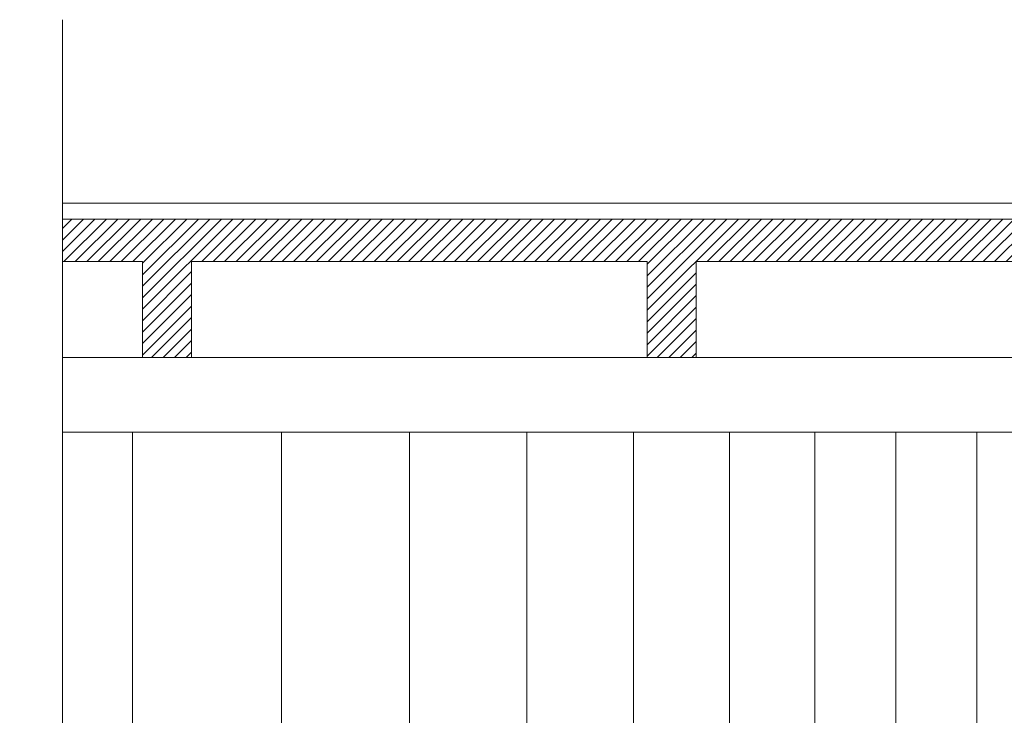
# Model space of a CAD drawing. Header units: millimetres. Extents: x 325 to 308333, y 120 to 24406.
# Tile 13 of 21: x 299502 to 304118, y 9382 to 12645. Entities that reach past the tile are written whole.
import ezdxf

# ---------------------------------------------------------------- set-up
doc = ezdxf.new("R2010")
doc.units = ezdxf.units.MM
doc.header["$LTSCALE"] = 2.5
for name, color, linetype, lineweight in [('ELEVATION 1', 143, 'Continuous', 18), ('ELEVATION 4', 35, 'Continuous', 9), ('HATCH LIGHT', 250, 'Continuous', 0), ('HATCH MEDIUM', 251, 'Continuous', 5)]:
    doc.layers.add(name, color=color, linetype=linetype, lineweight=lineweight)

msp = doc.modelspace()

# ---------------------------------------------------------------- hatches: boundary and pattern name
at = {"layer": 'HATCH LIGHT'}
h = msp.add_hatch(dxfattribs=at)
h.set_pattern_fill('ANSI31', color=256, scale=12)
h.set_pattern_definition([(45, (-113759.907, -30552.65), (-26.9407684, 26.9407684), [])])
h.paths.add_polyline_path([(306870.3, 11710.3), (301696.8, 11710.3), (301696.8, 11510.3), (302444, 11510.3), (302444, 11060.3), (302674, 11060.3), (302674, 11510.3), (304810, 11510.3), (304810, 11060.3), (305040, 11060.3), (305040, 11510.3), (306870.3, 11510.3)])
h.paths.add_polyline_path([(308333.4, 11710.3), (306870.3, 11710.3), (306870.3, 11510.3), (307176, 11510.3), (307176, 11060.3), (307406, 11060.3), (307406, 11510.3), (308333.4, 11510.3)])
h.paths.add_polyline_path([(299701.8, 11710.3), (299701.8, 11510.3), (300078, 11510.3), (300078, 11060.3), (300308, 11060.3), (300308, 11510.3), (301696.8, 11510.3), (301696.8, 11710.3)])

# ---------------------------------------------------------------- linework, layer by layer
at = {"layer": 'ELEVATION 1'}
for p, q in [((299701.8, 11710.3), (308333.4, 11710.3)), ((300078, 11510.3), (299701.8, 11510.3)), ((300078, 11060.3), (300078, 11510.3)), ((300308, 11510.3), (300308, 11060.3)), ((302444, 11510.3), (300308, 11510.3)), ((302444, 11060.3), (302444, 11510.3)), ((302674, 11510.3), (302674, 11060.3)), ((304810, 11510.3), (302674, 11510.3)), ((300308, 11060.3), (300078, 11060.3)), ((302674, 11060.3), (302444, 11060.3))]:
    msp.add_line(p, q, dxfattribs=at)
at = {"layer": 'ELEVATION 4'}
for p, q in [((299701.8, 11060.3), (308333.4, 11060.3)), ((299701.8, 10710.3), (307992, 10710.3))]:
    msp.add_line(p, q, dxfattribs=at)
msp.add_lwpolyline([(308333.4, 11785.3), (299701.8, 11785.3)], dxfattribs=at)
at = {"layer": 'HATCH LIGHT'}
for p, q in [((300030, 8185.3), (300030, 10710.3)), ((300730, 8185.3), (300730, 10710.3)), ((301330, 8185.3), (301330, 10710.3)), ((301880, 8185.3), (301880, 10710.3)), ((302380, 8185.3), (302380, 10710.3)), ((302830, 8185.3), (302830, 10710.3)), ((303230, 8185.3), (303230, 10710.3)), ((303610, 8185.3), (303610, 10710.3)), ((303990, 8185.3), (303990, 10710.3))]:
    msp.add_line(p, q, dxfattribs=at)
at = {"layer": 'HATCH MEDIUM', "ltscale": 1.5}
msp.add_lwpolyline([(299701.8, 12645.5), (299701.8, 8709.4), (299501.8, 8540.8), (299901.8, 8540.8), (299701.8, 8372.1), (299701.8, 4325.8)], dxfattribs=at)

doc.saveas('drawing.dxf')
